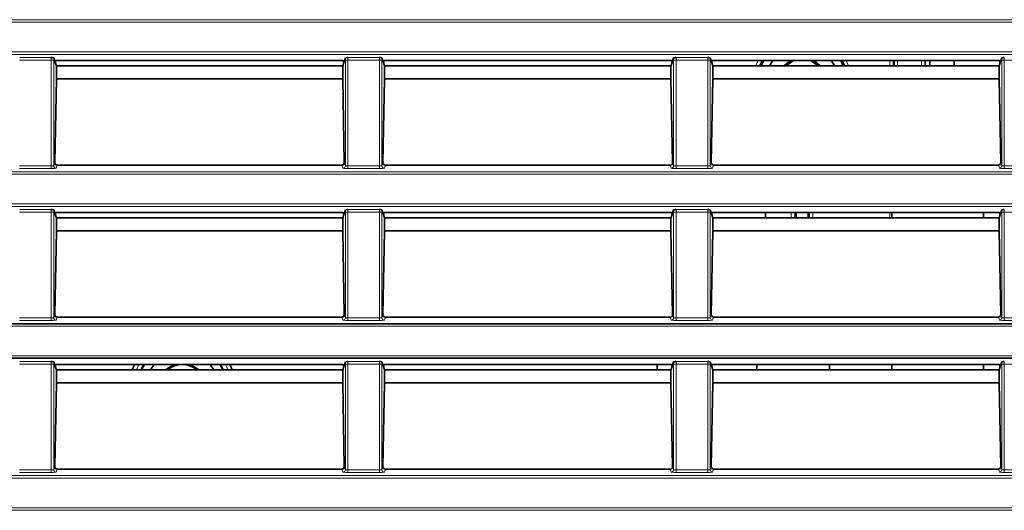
# Model space of a CAD drawing. Header units: millimetres. Extents: x 0 to 1118, y 0 to 864.
# Tile 116 of 256: x 183 to 203, y 479 to 489. Entities that reach past the tile are written whole.
import ezdxf

# ---------------------------------------------------------------- set-up
doc = ezdxf.new("R2010")
doc.units = ezdxf.units.MM

msp = doc.modelspace()

# ---------------------------------------------------------------- linework, layer by layer
at = {"color": 7, "linetype": 'Continuous', "lineweight": 18}
for p, q in [((35.9277, 489.2539), (225.0705, 489.2539)), ((225.0705, 489.204), (35.9277, 489.204)), ((35.9277, 488.5914), (225.0705, 488.5914)), ((225.0705, 488.5414), (35.9277, 488.5414)), ((182.9249, 488.4743), (183.5733, 488.4743)), ((189.6749, 488.4743), (190.3233, 488.4743)), ((196.4249, 488.4743), (197.0733, 488.4743)), ((183.575, 488.4244), (182.9232, 488.4244)), ((183.625, 488.4244), (183.575, 488.4244)), ((183.575, 486.2459), (183.575, 488.4244)), ((183.625, 488.4244), (183.625, 486.2511)), ((189.6732, 488.4244), (189.6233, 488.4244)), ((189.6233, 486.2511), (189.6233, 488.4244)), ((190.325, 488.4244), (189.6732, 488.4244)), ((189.6732, 488.4244), (189.6732, 486.2459)), ((190.375, 488.4244), (190.325, 488.4244)), ((190.325, 486.2459), (190.325, 488.4244)), ((190.375, 488.4244), (190.375, 486.2511)), ((196.4232, 488.4244), (196.3733, 488.4244)), ((196.3733, 486.2511), (196.3733, 488.4244)), ((197.075, 488.4244), (196.4232, 488.4244)), ((196.4232, 488.4244), (196.4232, 486.2459)), ((197.125, 488.4244), (197.075, 488.4244)), ((197.075, 486.2459), (197.075, 488.4244)), ((197.125, 488.4244), (197.125, 486.2511)), ((200.8192, 488.3039), (200.8192, 488.4149)), ((200.9815, 488.4149), (200.9815, 488.3039)), ((201.4697, 488.3039), (201.4697, 488.4149)), ((203.1732, 488.4244), (203.1233, 488.4244)), ((203.1233, 486.2511), (203.1233, 488.4244)), ((203.8268, 488.4244), (203.1732, 488.4244)), ((203.1732, 488.4244), (203.1732, 486.2459)), ((182.9232, 486.2459), (183.575, 486.2459)), ((183.575, 486.196), (183.575, 486.2459)), ((183.625, 486.2511), (183.6468, 486.3166)), ((183.6957, 486.2635), (183.675, 486.2011)), ((189.5733, 486.2011), (189.5525, 486.2635)), ((189.6014, 486.3166), (189.6233, 486.2511)), ((189.6732, 486.196), (189.6732, 486.2459)), ((189.6732, 486.2459), (190.325, 486.2459)), ((190.325, 486.196), (190.325, 486.2459)), ((190.375, 486.2511), (190.3968, 486.3166)), ((190.4457, 486.2635), (190.425, 486.2011)), ((196.3233, 486.2011), (196.3025, 486.2635)), ((196.3514, 486.3166), (196.3733, 486.2511)), ((196.4232, 486.2459), (196.4232, 486.196)), ((196.4232, 486.2459), (197.075, 486.2459)), ((197.075, 486.2459), (197.075, 486.196)), ((197.125, 486.2511), (197.1468, 486.3166)), ((197.1957, 486.2635), (197.175, 486.2011)), ((203.0733, 486.2011), (203.0525, 486.2635)), ((203.1014, 486.3166), (203.1233, 486.2511)), ((203.1732, 486.2459), (203.1732, 486.196)), ((203.1732, 486.2459), (203.8267, 486.2459)), ((35.9277, 486.1289), (225.0705, 486.1289)), ((225.0705, 486.079), (35.9277, 486.079)), ((183.575, 486.196), (182.9232, 486.196)), ((190.325, 486.196), (189.6732, 486.196)), ((197.075, 486.196), (196.4232, 486.196)), ((203.8267, 486.196), (203.1732, 486.196)), ((35.9277, 485.4664), (225.0705, 485.4664)), ((225.0705, 485.4164), (35.9277, 485.4164)), ((183.575, 485.2994), (182.9232, 485.2994)), ((182.9249, 485.3493), (183.5733, 485.3493)), ((183.625, 485.2994), (183.575, 485.2994)), ((183.575, 483.1209), (183.575, 485.2994)), ((183.625, 485.2994), (183.625, 483.1261)), ((189.6732, 485.2994), (189.6233, 485.2994)), ((189.6233, 483.1261), (189.6233, 485.2994)), ((190.325, 485.2994), (189.6732, 485.2994)), ((189.6732, 485.2994), (189.6732, 483.1209)), ((189.6749, 485.3493), (190.3233, 485.3493)), ((190.375, 485.2994), (190.325, 485.2994)), ((190.325, 483.1209), (190.325, 485.2994)), ((190.375, 485.2994), (190.375, 483.1261)), ((196.4232, 485.2994), (196.3733, 485.2994)), ((196.3733, 483.1261), (196.3733, 485.2994)), ((197.075, 485.2994), (196.4232, 485.2994)), ((196.4232, 485.2994), (196.4232, 483.1209)), ((196.4249, 485.3493), (197.0733, 485.3493)), ((197.125, 485.2994), (197.075, 485.2994)), ((197.075, 483.1209), (197.075, 485.2994)), ((197.125, 485.2994), (197.125, 483.1261)), ((198.7929, 485.1789), (198.7929, 485.2899)), ((198.8679, 485.2899), (198.8679, 485.1789)), ((199.1653, 485.1789), (199.1653, 485.2899)), ((199.2403, 485.2899), (199.2403, 485.1789)), ((200.8192, 485.1789), (200.8192, 485.2899)), ((203.1732, 485.2994), (203.1233, 485.2994)), ((203.1233, 483.1261), (203.1233, 485.2994)), ((203.8268, 485.2994), (203.1732, 485.2994)), ((203.1732, 485.2994), (203.1732, 483.1209)), ((183.625, 483.1261), (183.6468, 483.1916)), ((189.6014, 483.1916), (189.6233, 483.1261)), ((190.375, 483.1261), (190.3968, 483.1916)), ((196.3514, 483.1916), (196.3733, 483.1261)), ((197.125, 483.1261), (197.1468, 483.1916)), ((203.1014, 483.1916), (203.1233, 483.1261)), ((182.9232, 483.1209), (183.575, 483.1209)), ((183.575, 483.071), (182.9232, 483.071)), ((183.575, 483.071), (183.575, 483.1209)), ((183.6957, 483.1385), (183.675, 483.0761)), ((189.5733, 483.0761), (189.5525, 483.1385)), ((189.6732, 483.071), (189.6732, 483.1209)), ((189.6732, 483.1209), (190.325, 483.1209)), ((190.325, 483.071), (189.6732, 483.071)), ((190.325, 483.071), (190.325, 483.1209)), ((190.4457, 483.1385), (190.425, 483.0761)), ((196.3233, 483.0761), (196.3025, 483.1385)), ((196.4232, 483.1209), (196.4232, 483.071)), ((196.4232, 483.1209), (197.075, 483.1209)), ((197.075, 483.071), (196.4232, 483.071)), ((197.075, 483.1209), (197.075, 483.071)), ((197.1957, 483.1385), (197.175, 483.0761)), ((203.0733, 483.0761), (203.0525, 483.1385)), ((203.1732, 483.1209), (203.1732, 483.071)), ((203.1732, 483.1209), (203.8267, 483.1209)), ((203.8267, 483.071), (203.1732, 483.071)), ((225.0705, 482.954), (141.2761, 482.954)), ((141.2761, 482.3414), (225.0705, 482.3414)), ((183.575, 482.1744), (182.9232, 482.1744)), ((182.9249, 482.2243), (183.5733, 482.2243)), ((183.625, 482.1744), (183.575, 482.1744)), ((183.575, 479.9959), (183.575, 482.1744)), ((183.625, 482.1744), (183.625, 480.0011)), ((185.3255, 482.0539), (185.3771, 482.1649)), ((185.4634, 482.1649), (185.4066, 482.0539)), ((187.1266, 482.0539), (187.0698, 482.1649)), ((189.6732, 482.1744), (189.6233, 482.1744)), ((189.6233, 480.0011), (189.6233, 482.1744)), ((190.325, 482.1744), (189.6732, 482.1744)), ((189.6732, 482.1744), (189.6732, 479.9959)), ((189.6749, 482.2243), (190.3233, 482.2243)), ((190.375, 482.1744), (190.325, 482.1744)), ((190.325, 479.9959), (190.325, 482.1744)), ((190.375, 482.1744), (190.375, 480.0011)), ((196.4232, 482.1744), (196.3733, 482.1744)), ((196.3733, 480.0011), (196.3733, 482.1744)), ((197.075, 482.1744), (196.4232, 482.1744)), ((196.4232, 482.1744), (196.4232, 479.9959)), ((196.4249, 482.2243), (197.0733, 482.2243)), ((197.125, 482.1744), (197.075, 482.1744)), ((197.075, 479.9959), (197.075, 482.1744)), ((197.125, 482.1744), (197.125, 480.0011)), ((203.1732, 482.1744), (203.1233, 482.1744)), ((203.1233, 480.0011), (203.1233, 482.1744)), ((203.8268, 482.1744), (203.1732, 482.1744)), ((203.1732, 482.1744), (203.1732, 479.9959)), ((182.9232, 479.9959), (183.575, 479.9959)), ((183.575, 479.946), (182.9232, 479.946)), ((183.575, 479.946), (183.575, 479.9959)), ((183.625, 480.0011), (183.6468, 480.0666)), ((183.6957, 480.0135), (183.675, 479.9511)), ((189.5733, 479.9511), (189.5525, 480.0135)), ((189.6014, 480.0666), (189.6233, 480.0011)), ((189.6732, 479.946), (189.6732, 479.9959)), ((189.6732, 479.9959), (190.325, 479.9959)), ((190.325, 479.946), (189.6732, 479.946)), ((190.325, 479.946), (190.325, 479.9959)), ((190.375, 480.0011), (190.3968, 480.0666)), ((190.4457, 480.0135), (190.425, 479.9511)), ((196.3233, 479.9511), (196.3025, 480.0135)), ((196.3514, 480.0666), (196.3733, 480.0011)), ((196.4232, 479.9959), (196.4232, 479.946)), ((196.4232, 479.9959), (197.075, 479.9959)), ((197.075, 479.946), (196.4232, 479.946)), ((197.075, 479.9959), (197.075, 479.946)), ((197.125, 480.0011), (197.1468, 480.0666)), ((197.1957, 480.0135), (197.175, 479.9511)), ((203.0733, 479.9511), (203.0525, 480.0135)), ((203.1014, 480.0666), (203.1233, 480.0011)), ((203.1732, 479.9959), (203.1732, 479.946)), ((203.1732, 479.9959), (203.8267, 479.9959)), ((203.8267, 479.946), (203.1732, 479.946)), ((35.9277, 479.8789), (225.0705, 479.8789)), ((225.0705, 479.829), (35.9277, 479.829)), ((35.9277, 479.2164), (225.0705, 479.2164)), ((225.0705, 479.1664), (35.9277, 479.1664))]:
    msp.add_line(p, q, dxfattribs=at)
at = {"color": 7, "linetype": 'Continuous', "lineweight": 35}
for p, q in [((183.6248, 488.4699), (183.6565, 488.3746)), ((189.5917, 488.3746), (189.6234, 488.4699)), ((190.3748, 488.4699), (190.4065, 488.3746)), ((196.3734, 488.4699), (196.3417, 488.3746)), ((197.1565, 488.3746), (197.1248, 488.4699)), ((203.1234, 488.4699), (203.0917, 488.3746)), ((183.6699, 488.4149), (183.6565, 488.3746)), ((183.6565, 488.3746), (183.6802, 488.3035)), ((189.5783, 488.4149), (183.6699, 488.4149)), ((189.5682, 488.3039), (183.68, 488.3039)), ((183.6802, 488.3035), (183.6802, 488.0398)), ((189.568, 488.3035), (189.5917, 488.3746)), ((189.568, 488.0398), (189.568, 488.3035)), ((189.5783, 488.4149), (189.5917, 488.3746)), ((190.4199, 488.4149), (190.4065, 488.3746)), ((190.4065, 488.3746), (190.4302, 488.3035)), ((196.3283, 488.4149), (190.4199, 488.4149)), ((196.3182, 488.3039), (190.43, 488.3039)), ((190.4302, 488.3035), (190.4302, 488.0398)), ((196.3417, 488.3746), (196.318, 488.3035)), ((196.318, 488.0398), (196.318, 488.3035)), ((196.3283, 488.4149), (196.3417, 488.3746)), ((197.1699, 488.4149), (197.1565, 488.3746)), ((197.1802, 488.3035), (197.1565, 488.3746)), ((203.0783, 488.4149), (197.1699, 488.4149)), ((203.0682, 488.3039), (197.18, 488.3039)), ((197.1802, 488.3035), (197.1802, 488.0398)), ((198.1962, 488.4149), (198.1443, 488.3039)), ((198.416, 488.4149), (198.3469, 488.3039)), ((198.4173, 488.4149), (198.3481, 488.3039)), ((199.6851, 488.3039), (199.6159, 488.4149)), ((199.6863, 488.3039), (199.6173, 488.4149)), ((199.8106, 488.4149), (199.8641, 488.3039)), ((199.8889, 488.3039), (199.8371, 488.4149)), ((200.8941, 488.4149), (200.8941, 488.3039)), ((200.9065, 488.3039), (200.9065, 488.4149)), ((201.5446, 488.4149), (201.5446, 488.3039)), ((201.6416, 488.3039), (201.6416, 488.4149)), ((202.1416, 488.3039), (202.1416, 488.4149)), ((203.0917, 488.3746), (203.068, 488.3035)), ((203.068, 488.0398), (203.068, 488.3035)), ((203.0783, 488.4149), (203.0917, 488.3746)), ((183.6802, 488.0398), (183.6468, 486.3166)), ((189.568, 488.0398), (183.6802, 488.0398)), ((189.6014, 486.3166), (189.568, 488.0398)), ((190.4302, 488.0398), (190.3968, 486.3166)), ((196.318, 488.0398), (190.4302, 488.0398)), ((196.3514, 486.3166), (196.318, 488.0398)), ((197.1802, 488.0398), (197.1468, 486.3166)), ((203.068, 488.0398), (197.1802, 488.0398)), ((203.1014, 486.3166), (203.068, 488.0398)), ((189.5525, 486.2635), (183.6957, 486.2635)), ((196.3025, 486.2635), (190.4457, 486.2635)), ((203.0525, 486.2635), (197.1957, 486.2635)), ((183.6248, 485.3449), (183.6565, 485.2496)), ((183.6699, 485.2899), (183.6565, 485.2496)), ((183.6565, 485.2496), (183.6802, 485.1785)), ((189.5783, 485.2899), (183.6699, 485.2899)), ((189.568, 485.1785), (189.5917, 485.2496)), ((189.5783, 485.2899), (189.5917, 485.2496)), ((189.5917, 485.2496), (189.6234, 485.3449)), ((190.3748, 485.3449), (190.4065, 485.2496)), ((190.4199, 485.2899), (190.4065, 485.2496)), ((190.4065, 485.2496), (190.4302, 485.1785)), ((196.3283, 485.2899), (190.4199, 485.2899)), ((196.3417, 485.2496), (196.318, 485.1785)), ((196.3283, 485.2899), (196.3417, 485.2496)), ((196.3734, 485.3449), (196.3417, 485.2496)), ((197.1565, 485.2496), (197.1248, 485.3449)), ((197.1699, 485.2899), (197.1565, 485.2496)), ((197.1802, 485.1785), (197.1565, 485.2496)), ((203.0783, 485.2899), (197.1699, 485.2899)), ((198.2666, 485.2899), (198.2666, 485.1789)), ((198.891, 485.2899), (198.891, 485.1789)), ((199.1422, 485.2899), (199.1422, 485.1789)), ((200.862, 485.2899), (200.862, 485.1789)), ((202.7495, 485.2899), (202.7495, 485.1789)), ((203.0917, 485.2496), (203.068, 485.1785)), ((203.0783, 485.2899), (203.0917, 485.2496)), ((203.1234, 485.3449), (203.0917, 485.2496)), ((189.5682, 485.1789), (183.68, 485.1789)), ((183.6802, 485.1785), (183.6802, 484.9148)), ((189.568, 484.9148), (189.568, 485.1785)), ((196.3182, 485.1789), (190.43, 485.1789)), ((190.4302, 485.1785), (190.4302, 484.9148)), ((196.318, 484.9148), (196.318, 485.1785)), ((203.0682, 485.1789), (197.18, 485.1789)), ((197.1802, 485.1785), (197.1802, 484.9148)), ((203.068, 484.9148), (203.068, 485.1785)), ((183.6802, 484.9148), (183.6468, 483.1916)), ((189.568, 484.9148), (183.6802, 484.9148)), ((189.6014, 483.1916), (189.568, 484.9148)), ((190.4302, 484.9148), (190.3968, 483.1916)), ((196.318, 484.9148), (190.4302, 484.9148)), ((196.3514, 483.1916), (196.318, 484.9148)), ((197.1802, 484.9148), (197.1468, 483.1916)), ((203.068, 484.9148), (197.1802, 484.9148)), ((203.1014, 483.1916), (203.068, 484.9148)), ((141.3112, 483.0039), (225.0705, 483.0039)), ((189.5525, 483.1385), (183.6957, 483.1385)), ((196.3025, 483.1385), (190.4457, 483.1385)), ((203.0525, 483.1385), (197.1957, 483.1385)), ((225.0705, 482.2914), (141.3112, 482.2914)), ((183.6248, 482.2199), (183.6565, 482.1246)), ((183.6699, 482.1649), (183.6565, 482.1246)), ((189.5783, 482.1649), (183.6699, 482.1649)), ((185.2843, 482.1649), (185.2373, 482.0539)), ((185.4318, 482.0539), (185.4904, 482.1649)), ((185.6897, 482.1649), (185.613, 482.0539)), ((185.6911, 482.1649), (185.6142, 482.0539)), ((186.919, 482.0539), (186.8421, 482.1649)), ((186.9202, 482.0539), (186.8435, 482.1649)), ((187.0428, 482.1649), (187.1014, 482.0539)), ((187.2959, 482.0539), (187.2489, 482.1649)), ((189.5783, 482.1649), (189.5917, 482.1246)), ((189.5917, 482.1246), (189.6234, 482.2199)), ((190.3748, 482.2199), (190.4065, 482.1246)), ((190.4199, 482.1649), (190.4065, 482.1246)), ((196.3283, 482.1649), (190.4199, 482.1649)), ((196.037, 482.1649), (196.037, 482.0539)), ((196.3283, 482.1649), (196.3417, 482.1246)), ((196.3734, 482.2199), (196.3417, 482.1246)), ((197.1565, 482.1246), (197.1248, 482.2199)), ((197.1699, 482.1649), (197.1565, 482.1246)), ((203.0783, 482.1649), (197.1699, 482.1649)), ((198.082, 482.1649), (198.082, 482.0539)), ((199.582, 482.1649), (199.582, 482.0539)), ((200.862, 482.1649), (200.862, 482.0539)), ((202.7495, 482.1649), (202.7495, 482.0539)), ((203.0783, 482.1649), (203.0917, 482.1246)), ((203.1234, 482.2199), (203.0917, 482.1246)), ((183.6565, 482.1246), (183.6802, 482.0535)), ((189.5682, 482.0539), (183.68, 482.0539)), ((183.6802, 482.0535), (183.6802, 481.7898)), ((189.568, 482.0535), (189.5917, 482.1246)), ((189.568, 481.7898), (189.568, 482.0535)), ((190.4065, 482.1246), (190.4302, 482.0535)), ((196.3182, 482.0539), (190.43, 482.0539)), ((190.4302, 482.0535), (190.4302, 481.7898)), ((196.3417, 482.1246), (196.318, 482.0535)), ((196.318, 481.7898), (196.318, 482.0535)), ((197.1802, 482.0535), (197.1565, 482.1246)), ((203.0682, 482.0539), (197.18, 482.0539)), ((197.1802, 482.0535), (197.1802, 481.7898)), ((203.0917, 482.1246), (203.068, 482.0535)), ((203.068, 481.7898), (203.068, 482.0535)), ((183.6802, 481.7898), (183.6468, 480.0666)), ((189.568, 481.7898), (183.6802, 481.7898)), ((189.6014, 480.0666), (189.568, 481.7898)), ((190.4302, 481.7898), (190.3968, 480.0666)), ((196.318, 481.7898), (190.4302, 481.7898)), ((196.3514, 480.0666), (196.318, 481.7898)), ((197.1802, 481.7898), (197.1468, 480.0666)), ((203.068, 481.7898), (197.1802, 481.7898)), ((203.1014, 480.0666), (203.068, 481.7898)), ((189.5525, 480.0135), (183.6957, 480.0135)), ((196.3025, 480.0135), (190.4457, 480.0135)), ((203.0525, 480.0135), (197.1957, 480.0135))]:
    msp.add_line(p, q, dxfattribs=at)
at = {"color": 7, "linetype": 'Continuous', "lineweight": 18, "flags": 128}
for points in [[(198.0643, 488.3039), (198.0715, 488.3236), (198.1115, 488.4149)], [(199.9217, 488.4149), (199.9275, 488.4031), (199.9689, 488.3039)], [(187.1561, 482.1649), (187.1777, 482.1227), (187.2077, 482.0539)]]:
    msp.add_lwpolyline(points, dxfattribs=at)
at = {"color": 7, "linetype": 'Continuous', "lineweight": 35, "flags": 128}
for points in [[(198.1769, 488.3039), (198.2181, 488.3918), (198.2309, 488.4149)], [(198.6411, 488.3039), (198.6584, 488.3221), (198.7858, 488.4149)], [(198.8534, 488.4149), (198.8331, 488.407), (198.6784, 488.3039)], [(199.3548, 488.3039), (199.2001, 488.407), (199.1798, 488.4149)], [(199.2474, 488.4149), (199.3748, 488.3221), (199.3921, 488.3039)], [(185.9206, 482.0539), (186.0728, 482.1519), (186.1075, 482.1649)], [(186.4257, 482.1649), (186.4605, 482.1519), (186.6126, 482.0539)]]:
    msp.add_lwpolyline(points, dxfattribs=at)
at = {"color": 7, "linetype": 'Continuous', "lineweight": 18}
for centre, start, end in [((183.675, 486.2512), 180.09622, 269.97363), ((189.5732, 486.2512), 270.02637, 359.90378), ((190.425, 486.2512), 180.09622, 269.97363), ((196.3232, 486.2512), 270.02637, 359.90378), ((197.175, 486.2512), 180.09622, 269.97363), ((203.0732, 486.2512), 270.02637, 359.90378), ((183.675, 483.1262), 180.09622, 269.97363), ((189.5732, 483.1262), 270.02637, 359.90378), ((190.425, 483.1262), 180.09622, 269.97363), ((196.3232, 483.1262), 270.02637, 359.90378), ((197.175, 483.1262), 180.09622, 269.97363), ((203.0732, 483.1262), 270.02637, 359.90378), ((183.675, 480.0012), 180.09622, 269.97363), ((189.5732, 480.0012), 270.02637, 359.90378), ((190.425, 480.0012), 180.09622, 269.97363), ((196.3232, 480.0012), 270.02637, 359.90378), ((197.175, 480.0012), 180.09622, 269.97363), ((203.0732, 480.0012), 270.02637, 359.90378)]:
    msp.add_arc(centre, 0.05, start, end, dxfattribs=at)
at = {"color": 7, "linetype": 'Continuous', "lineweight": 35}
msp.add_arc((186.2666, 481.6839), 0.4796, 50.49295, 129.50705, dxfattribs=at)
at = {"color": 7, "linetype": 'Continuous', "lineweight": 18}
for centre, major_axis, ratio, start_param, end_param in [((183.5732, 488.4244), (0, 0.05), 0.0349101, 4.712389, 6.2308254), ((183.6232, 488.4244), (0, 0.1), 0.0174551, 4.712389, 5.1841553), ((189.625, 488.4244), (0, 0.1), 0.0174551, 1.09903, 1.5707963), ((189.675, 488.4244), (0, 0.05), 0.0349101, 0.0523599, 1.5707963), ((190.3232, 488.4244), (0, 0.05), 0.0349101, 4.712389, 6.2308254), ((190.3732, 488.4244), (0, 0.1), 0.0174551, 4.712389, 5.1841553), ((196.375, 488.4244), (0, 0.1), 0.0174551, 1.09903, 1.5707963), ((196.425, 488.4244), (0, 0.05), 0.0349101, 0.0523599, 1.5707963), ((197.0732, 488.4244), (0, 0.05), 0.0349101, 4.712389, 6.2308254), ((197.1232, 488.4244), (0, 0.1), 0.0174551, 4.712389, 5.1841553), ((203.125, 488.4244), (0, 0.1), 0.0174551, 1.09903, 1.5707963), ((203.175, 488.4244), (0, 0.05), 0.0349101, 0.0523599, 1.5707963), ((183.575, 486.2512), (0.05, 0), 0.1048156, 4.712389, 6.265732), ((189.6732, 486.2512), (0.05, 0), 0.1048156, 3.1590459, 4.712389), ((190.325, 486.2512), (0.05, 0), 0.1048156, 4.712389, 6.265732), ((196.4232, 486.2512), (0.05, 0), 0.1048156, 3.1590459, 4.712389), ((197.075, 486.2512), (0.05, 0), 0.1048156, 4.712389, 6.265732), ((203.1732, 486.2512), (0.05, 0), 0.1048156, 3.1590459, 4.712389), ((183.575, 486.2012), (0.1, 0), 0.0524078, 4.712389, 6.265732), ((189.6732, 486.2012), (0.1, 0), 0.0524078, 3.1590459, 4.712389), ((190.325, 486.2012), (0.1, 0), 0.0524078, 4.712389, 6.265732), ((196.4232, 486.2012), (0.1, 0), 0.0524078, 3.1590459, 4.712389), ((197.075, 486.2012), (0.1, 0), 0.0524078, 4.712389, 6.265732), ((203.1732, 486.2012), (0.1, 0), 0.0524078, 3.1590459, 4.712389), ((183.5732, 485.2994), (0, 0.05), 0.0349101, 4.712389, 6.2308254), ((183.6232, 485.2994), (0, 0.1), 0.0174551, 4.712389, 5.1841553), ((189.625, 485.2994), (0, 0.1), 0.0174551, 1.09903, 1.5707963), ((189.675, 485.2994), (0, 0.05), 0.0349101, 0.0523599, 1.5707963), ((190.3232, 485.2994), (0, 0.05), 0.0349101, 4.712389, 6.2308254), ((190.3732, 485.2994), (0, 0.1), 0.0174551, 4.712389, 5.1841553), ((196.375, 485.2994), (0, 0.1), 0.0174551, 1.09903, 1.5707963), ((196.425, 485.2994), (0, 0.05), 0.0349101, 0.0523599, 1.5707963), ((197.0732, 485.2994), (0, 0.05), 0.0349101, 4.712389, 6.2308254), ((197.1232, 485.2994), (0, 0.1), 0.0174551, 4.712389, 5.1841553), ((203.125, 485.2994), (0, 0.1), 0.0174551, 1.09903, 1.5707963), ((203.175, 485.2994), (0, 0.05), 0.0349101, 0.0523599, 1.5707963), ((183.575, 483.1262), (0.05, 0), 0.1048156, 4.712389, 6.265732), ((183.575, 483.0762), (0.1, 0), 0.0524078, 4.712389, 6.265732), ((189.6732, 483.0762), (0.1, 0), 0.0524078, 3.1590459, 4.712389), ((189.6732, 483.1262), (0.05, 0), 0.1048156, 3.1590459, 4.712389), ((190.325, 483.1262), (0.05, 0), 0.1048156, 4.712389, 6.265732), ((190.325, 483.0762), (0.1, 0), 0.0524078, 4.712389, 6.265732), ((196.4232, 483.0762), (0.1, 0), 0.0524078, 3.1590459, 4.712389), ((196.4232, 483.1262), (0.05, 0), 0.1048156, 3.1590459, 4.712389), ((197.075, 483.1262), (0.05, 0), 0.1048156, 4.712389, 6.265732), ((197.075, 483.0762), (0.1, 0), 0.0524078, 4.712389, 6.265732), ((203.1732, 483.0762), (0.1, 0), 0.0524078, 3.1590459, 4.712389), ((203.1732, 483.1262), (0.05, 0), 0.1048156, 3.1590459, 4.712389), ((183.5732, 482.1744), (0, 0.05), 0.0349101, 4.712389, 6.2308254), ((183.6232, 482.1744), (0, 0.1), 0.0174551, 4.712389, 5.1841553), ((189.625, 482.1744), (0, 0.1), 0.0174551, 1.09903, 1.5707963), ((189.675, 482.1744), (0, 0.05), 0.0349101, 0.0523599, 1.5707963), ((190.3232, 482.1744), (0, 0.05), 0.0349101, 4.712389, 6.2308254), ((190.3732, 482.1744), (0, 0.1), 0.0174551, 4.712389, 5.1841553), ((196.375, 482.1744), (0, 0.1), 0.0174551, 1.09903, 1.5707963), ((196.425, 482.1744), (0, 0.05), 0.0349101, 0.0523599, 1.5707963), ((197.0732, 482.1744), (0, 0.05), 0.0349101, 4.712389, 6.2308254), ((197.1232, 482.1744), (0, 0.1), 0.0174551, 4.712389, 5.1841553), ((203.125, 482.1744), (0, 0.1), 0.0174551, 1.09903, 1.5707963), ((203.175, 482.1744), (0, 0.05), 0.0349101, 0.0523599, 1.5707963), ((183.575, 480.0012), (0.05, 0), 0.1048156, 4.712389, 6.265732), ((183.575, 479.9512), (0.1, 0), 0.0524078, 4.712389, 6.265732), ((189.6732, 479.9512), (0.1, 0), 0.0524078, 3.1590459, 4.712389), ((189.6732, 480.0012), (0.05, 0), 0.1048156, 3.1590459, 4.712389), ((190.325, 480.0012), (0.05, 0), 0.1048156, 4.712389, 6.265732), ((190.325, 479.9512), (0.1, 0), 0.0524078, 4.712389, 6.265732), ((196.4232, 479.9512), (0.1, 0), 0.0524078, 3.1590459, 4.712389), ((196.4232, 480.0012), (0.05, 0), 0.1048156, 3.1590459, 4.712389), ((197.075, 480.0012), (0.05, 0), 0.1048156, 4.712389, 6.265732), ((197.075, 479.9512), (0.1, 0), 0.0524078, 4.712389, 6.265732), ((203.1732, 479.9512), (0.1, 0), 0.0524078, 3.1590459, 4.712389), ((203.1732, 480.0012), (0.05, 0), 0.1048156, 3.1590459, 4.712389)]:
    msp.add_ellipse(centre, major_axis=major_axis, ratio=ratio, start_param=start_param, end_param=end_param, dxfattribs=at)
at = {"color": 7, "linetype": 'Continuous', "lineweight": 35}
for centre, major_axis, start_param, end_param in [((183.6968, 486.3166), (0.009, 0.0525), 1.7308547, 3.3007376), ((189.5514, 486.3166), (-0.009, 0.0525), 2.9824477, 4.5523306), ((190.4468, 486.3166), (0.009, 0.0525), 1.7308547, 3.3007376), ((196.3014, 486.3166), (-0.009, 0.0525), 2.9824477, 4.5523306), ((197.1968, 486.3166), (0.009, 0.0525), 1.7308547, 3.3007376), ((203.0514, 486.3166), (-0.009, 0.0525), 2.9824477, 4.5523306), ((183.6968, 483.1916), (0.009, 0.0525), 1.7308547, 3.3007376), ((189.5514, 483.1916), (-0.009, 0.0525), 2.9824477, 4.5523306), ((190.4468, 483.1916), (0.009, 0.0525), 1.7308547, 3.3007376), ((196.3014, 483.1916), (-0.009, 0.0525), 2.9824477, 4.5523306), ((197.1968, 483.1916), (0.009, 0.0525), 1.7308547, 3.3007376), ((203.0514, 483.1916), (-0.009, 0.0525), 2.9824477, 4.5523306), ((183.6968, 480.0666), (0.009, 0.0525), 1.7308547, 3.3007376), ((189.5514, 480.0666), (-0.009, 0.0525), 2.9824477, 4.5523306), ((190.4468, 480.0666), (0.009, 0.0525), 1.7308547, 3.3007376), ((196.3014, 480.0666), (-0.009, 0.0525), 2.9824477, 4.5523306), ((197.1968, 480.0666), (0.009, 0.0525), 1.7308547, 3.3007376), ((203.0514, 480.0666), (-0.009, 0.0525), 2.9824477, 4.5523306)]:
    msp.add_ellipse(centre, major_axis=major_axis, ratio=0.9373981, start_param=start_param, end_param=end_param, dxfattribs=at)
for points in [[(183.6248, 488.4699), (183.6245, 488.4708), (183.6175, 488.4716), (183.5981, 488.4731), (183.5856, 488.4737), (183.5733, 488.4743)], [(189.6234, 488.4699), (189.6237, 488.4708), (189.6307, 488.4716), (189.6501, 488.4731), (189.6626, 488.4737), (189.6749, 488.4743)], [(190.3748, 488.4699), (190.3745, 488.4708), (190.3675, 488.4716), (190.3481, 488.4731), (190.3356, 488.4737), (190.3233, 488.4743)], [(196.3734, 488.4699), (196.3737, 488.4708), (196.3807, 488.4716), (196.4001, 488.4731), (196.4126, 488.4737), (196.4249, 488.4743)], [(197.1248, 488.4699), (197.1245, 488.4708), (197.1175, 488.4716), (197.0981, 488.4731), (197.0856, 488.4737), (197.0733, 488.4743)], [(203.1234, 488.4699), (203.1237, 488.4708), (203.1307, 488.4716), (203.1501, 488.4731), (203.1626, 488.4737), (203.1749, 488.4743)], [(183.6248, 485.3449), (183.6245, 485.3458), (183.6175, 485.3466), (183.5981, 485.3481), (183.5856, 485.3487), (183.5733, 485.3493)], [(189.6234, 485.3449), (189.6237, 485.3458), (189.6307, 485.3466), (189.6501, 485.3481), (189.6626, 485.3487), (189.6749, 485.3493)], [(190.3748, 485.3449), (190.3745, 485.3458), (190.3675, 485.3466), (190.3481, 485.3481), (190.3356, 485.3487), (190.3233, 485.3493)], [(196.3734, 485.3449), (196.3737, 485.3458), (196.3807, 485.3466), (196.4001, 485.3481), (196.4126, 485.3487), (196.4249, 485.3493)], [(197.1248, 485.3449), (197.1245, 485.3458), (197.1175, 485.3466), (197.0981, 485.3481), (197.0856, 485.3487), (197.0733, 485.3493)], [(203.1234, 485.3449), (203.1237, 485.3458), (203.1307, 485.3466), (203.1501, 485.3481), (203.1626, 485.3487), (203.1749, 485.3493)], [(183.6248, 482.2199), (183.6245, 482.2208), (183.6175, 482.2216), (183.5981, 482.2231), (183.5856, 482.2237), (183.5733, 482.2243)], [(189.6234, 482.2199), (189.6237, 482.2208), (189.6307, 482.2216), (189.6501, 482.2231), (189.6626, 482.2237), (189.6749, 482.2243)], [(190.3748, 482.2199), (190.3745, 482.2208), (190.3675, 482.2216), (190.3481, 482.2231), (190.3356, 482.2237), (190.3233, 482.2243)], [(196.3734, 482.2199), (196.3737, 482.2208), (196.3807, 482.2216), (196.4001, 482.2231), (196.4126, 482.2237), (196.4249, 482.2243)], [(197.1248, 482.2199), (197.1245, 482.2208), (197.1175, 482.2216), (197.0981, 482.2231), (197.0856, 482.2237), (197.0733, 482.2243)], [(203.1234, 482.2199), (203.1237, 482.2208), (203.1307, 482.2216), (203.1501, 482.2231), (203.1626, 482.2237), (203.1749, 482.2243)]]:
    msp.add_open_spline(points, degree=3, knots=[0, 0, 0, 0, 0.5, 0.5, 1, 1, 1, 1], dxfattribs=at)

doc.saveas('drawing.dxf')
